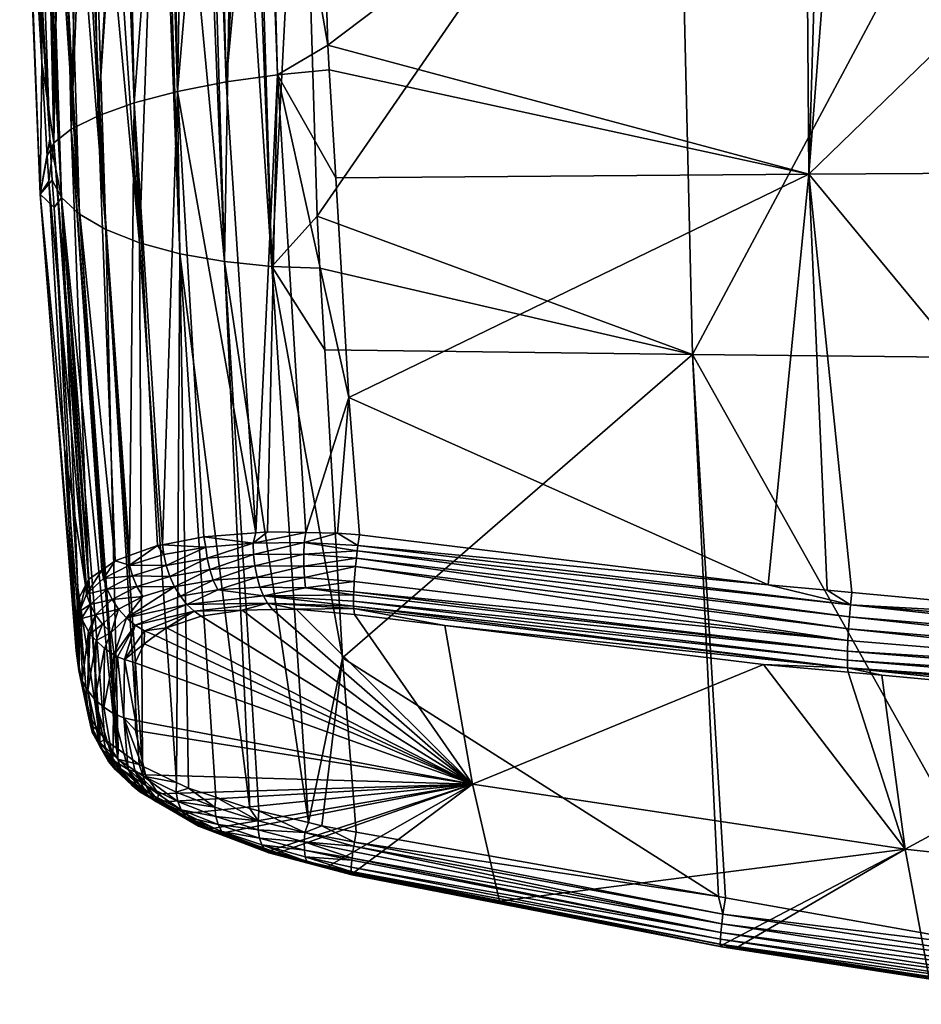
# Model space of a CAD drawing. Extents: x -0.11 to 0.11, y -0.207 to 0.019.
# Tile 1 of 256: x -0.096 to -0.059, y -0.105 to -0.064. Entities that reach past the tile are written whole.
import ezdxf

# ---------------------------------------------------------------- set-up
doc = ezdxf.new("R2010")
doc.units = 0
doc.layers.add('mesh', color=7, linetype='CONTINUOUS')

msp = doc.modelspace()

# ---------------------------------------------------------------- meshes
at = {"layer": 'mesh'}
mesh = msp.add_polyface(dxfattribs=at)
corners = [(-0.053353, -0.050459, -0.030225), (-0.053467, -0.050622, -0.030197), (-0.052728, -0.050617, -0.030249), (-0.053276, -0.05008, -0.030144), (-0.068695, -0.050226, -0.028402), (-0.068702, -0.050362, -0.028471), (-0.052251, -0.078057, -0.020039), (-0.06802, -0.077905, -0.018245), (-0.082397, -0.090363, -0.010989), (-0.066953, -0.100164, -0.008986), (-0.054284, -0.10242, -0.009803), (-0.066667, -0.100215, -0.009004), (-0.063253, -0.070489, 0.026139), (-0.062493, -0.087582, 0.029935), (-0.064924, -0.087358, 0.029703), (-0.061683, -0.050357, 0.020811), (-0.042332, -0.050192, 0.021936), (-0.061476, -0.087676, 0.030032), (-0.048015, -0.088921, 0.031316), (-0.042173, -0.070368, 0.027553), (-0.082139, -0.079661, 0.026421), (-0.061658, -0.090765, 0.028781), (-0.06511, -0.090627, 0.028013), (-0.078191, -0.089027, 0.026371), (-0.061633, -0.090948, 0.02835), (-0.060244, -0.091076, 0.028484), (-0.061535, -0.088182, 0.03012), (-0.041151, -0.089881, 0.031889), (-0.041223, -0.09134, 0.031562), (-0.061663, -0.09008, 0.029507), (-0.061647, -0.089644, 0.029782), (-0.041233, -0.091776, 0.031291), (-0.041235, -0.092155, 0.030955), (-0.061666, -0.090457, 0.029167), (-0.061581, -0.088673, 0.030092), (-0.081788, -0.085958, 0.027668), (-0.061619, -0.089168, 0.02998), (-0.081864, -0.086609, 0.027566), (-0.068705, -0.050506, -0.028504), (-0.068672, -0.050788, -0.028253), (-0.053285, -0.050358, -0.030246), (-0.053282, -0.050215, -0.030214), (-0.062651, -0.050369, 0.020728), (-0.041836, -0.050095, 0.021986), (-0.062648, -0.050202, 0.020661), (-0.083428, -0.05063, 0.018949), (-0.0634, -0.050378, 0.020664), (-0.083424, -0.050491, 0.018889), (-0.081823, -0.08626, 0.027621), (-0.081758, -0.085751, 0.027655)]
mesh.append_faces([[corners[k] for k in face] for face in [(0, 1, 2, 2), (3, 4, 5, 5), (6, 1, 7, 7), (6, 2, 1, 1), (8, 9, 7, 7), (7, 10, 6, 6), (9, 11, 7, 7), (12, 13, 14, 14), (12, 15, 16, 16), (12, 17, 13, 13), (12, 18, 17, 17), (19, 18, 12, 12), (20, 12, 14, 14), (21, 22, 23, 23), (21, 24, 22, 22), (25, 24, 21, 21), (13, 26, 14, 14), (13, 17, 26, 26), (18, 26, 17, 17), (18, 27, 26, 26), (28, 29, 30, 30), (28, 31, 29, 29), (32, 21, 33, 33), (31, 33, 29, 29), (34, 35, 26, 26), (30, 36, 28, 28), (30, 37, 36, 36), (38, 1, 0, 0), (38, 39, 1, 1), (40, 38, 0, 0), (41, 38, 40, 40), (41, 5, 38, 38), (42, 43, 15, 15), (44, 43, 42, 42), (43, 16, 15, 15), (45, 42, 46, 46), (47, 44, 42, 42), (7, 1, 39, 39), (42, 12, 46, 46), (42, 15, 12, 12), (36, 48, 34, 34), (37, 48, 36, 36), (26, 49, 14, 14), (35, 49, 26, 26), (48, 35, 34, 34)]])
mesh = msp.add_polyface(dxfattribs=at)
corners = [(-0.022511, -0.050183, -0.032403), (-0.022511, -0.050322, -0.032401), (-0.022321, -0.05032, -0.032436), (-0.053285, -0.050358, -0.030246), (-0.037823, -0.050107, -0.031512), (-0.053282, -0.050215, -0.030214), (-0.022692, -0.050441, -0.032357), (-0.022332, -0.070849, -0.024963), (-0.02251, -0.050439, -0.032388), (-0.036424, -0.078173, -0.021377), (-0.03678, -0.050524, -0.031368), (-0.037807, -0.05053, -0.031296), (-0.022292, -0.0731, -0.024147), (-0.022202, -0.078226, -0.022135), (-0.021973, -0.09131, -0.016999), (-0.051348, -0.102734, -0.009923), (-0.052251, -0.078057, -0.020039), (-0.052728, -0.050617, -0.030249), (-0.02109, -0.070289, 0.028406), (-0.020795, -0.090359, 0.032842), (-0.030929, -0.090003, 0.032459), (-0.042173, -0.070368, 0.027553), (-0.037291, -0.050149, 0.02223), (-0.021243, -0.05008, 0.022701), (-0.063253, -0.070489, 0.026139), (-0.042332, -0.050192, 0.021936), (-0.04111, -0.089358, 0.031778), (-0.041598, -0.089327, 0.031745), (-0.048015, -0.088921, 0.031316), (-0.041151, -0.089881, 0.031889), (-0.020669, -0.090887, 0.032962), (-0.041205, -0.090865, 0.031755), (-0.061581, -0.088673, 0.030092), (-0.04118, -0.090371, 0.031864), (-0.061619, -0.089168, 0.02998), (-0.020684, -0.091377, 0.032939), (-0.061535, -0.088182, 0.03012), (-0.041223, -0.09134, 0.031562), (-0.022693, -0.050317, -0.032384), (-0.037819, -0.050341, -0.031463), (-0.022694, -0.050181, -0.032386), (-0.053353, -0.050459, -0.030225), (-0.041836, -0.050095, 0.021986)]
mesh.append_faces([[corners[k] for k in face] for face in [(0, 1, 2, 2), (3, 4, 5, 5), (6, 7, 8, 8), (9, 10, 11, 11), (9, 6, 10, 10), (7, 6, 9, 9), (9, 12, 7, 7), (9, 13, 12, 12), (14, 13, 9, 9), (9, 15, 14, 14), (9, 16, 15, 15), (11, 16, 9, 9), (11, 17, 16, 16), (18, 19, 20, 20), (21, 22, 23, 23), (24, 25, 21, 21), (21, 20, 26, 26), (21, 18, 20, 20), (23, 18, 21, 21), (21, 27, 28, 28), (26, 27, 21, 21), (27, 29, 28, 28), (30, 20, 19, 19), (29, 20, 30, 30), (29, 26, 20, 20), (27, 26, 29, 29), (31, 32, 33, 33), (34, 32, 31, 31), (35, 29, 30, 30), (33, 29, 35, 35), (33, 36, 29, 29), (32, 36, 33, 33), (37, 34, 31, 31), (38, 8, 1, 1), (6, 8, 38, 38), (0, 38, 1, 1), (39, 11, 10, 10), (10, 38, 39, 39), (6, 38, 10, 10), (3, 39, 4, 4), (38, 40, 39, 39), (39, 17, 11, 11), (39, 41, 17, 17), (3, 41, 39, 39), (21, 42, 22, 22), (21, 25, 42, 42)]])
mesh = msp.add_polyface(dxfattribs=at)
corners = [(-0.085299, -0.074281, -0.016965), (-0.08344, -0.072214, -0.018253), (-0.084076, -0.050957, -0.026284), (-0.086005, -0.050972, -0.025748), (-0.083318, -0.074348, -0.017399), (-0.087239, -0.074084, -0.016205), (-0.086844, -0.050979, -0.025515), (-0.087936, -0.050978, -0.024916), (-0.087167, -0.066703, 0.022134), (-0.08756, -0.050687, 0.017709), (-0.086202, -0.05067, 0.018352), (-0.085499, -0.05066, 0.018503), (-0.082997, -0.065191, 0.022966), (-0.08506, -0.066406, 0.022866), (-0.082937, -0.066208, 0.023208), (-0.082674, -0.070641, 0.024267), (-0.063253, -0.070489, 0.026139), (-0.0634, -0.050378, 0.020664), (-0.068705, -0.050506, -0.028504), (-0.084084, -0.050694, -0.026314), (-0.084082, -0.050832, -0.026312), (-0.068672, -0.050788, -0.028253), (-0.08819, -0.05092, -0.024889), (-0.086179, -0.050973, -0.0257), (-0.086206, -0.050851, -0.025784), (-0.086209, -0.050713, -0.025785), (-0.084077, -0.050481, -0.02625), (-0.0862, -0.05057, -0.025753), (-0.088199, -0.050789, -0.024901), (-0.088192, -0.050649, -0.024886), (-0.087762, -0.050604, 0.017668), (-0.085657, -0.050577, 0.018487), (-0.083428, -0.05063, 0.018949), (-0.06802, -0.077905, -0.018245), (-0.089168, -0.067092, 0.021018), (-0.085956, -0.085228, 0.026318)]
mesh.append_faces([[corners[k] for k in face] for face in [(0, 1, 2, 2), (2, 3, 0, 0), (0, 4, 1, 1), (5, 6, 7, 7), (5, 0, 6, 6), (8, 9, 10, 10), (11, 12, 13, 13), (13, 14, 15, 15), (12, 14, 13, 13), (16, 14, 12, 12), (17, 16, 12, 12), (15, 14, 16, 16), (18, 19, 20, 20), (20, 21, 18, 18), (2, 21, 20, 20), (22, 7, 6, 6), (20, 3, 2, 2), (20, 23, 3, 3), (20, 24, 23, 23), (19, 24, 20, 20), (19, 25, 24, 24), (26, 25, 19, 19), (26, 27, 25, 25), (23, 22, 6, 6), (24, 22, 23, 23), (24, 28, 22, 22), (25, 28, 24, 24), (25, 29, 28, 28), (27, 29, 25, 25), (10, 9, 30, 30), (11, 31, 32, 32), (31, 10, 30, 30), (1, 21, 2, 2), (1, 33, 21, 21), (0, 23, 6, 6), (0, 3, 23, 23), (7, 22, 5, 5), (8, 30, 9, 9), (34, 30, 8, 8), (31, 8, 10, 10), (31, 13, 8, 8), (11, 13, 31, 31), (32, 12, 11, 11), (35, 8, 13, 13), (35, 34, 8, 8), (17, 12, 32, 32)]])
mesh = msp.add_polyface(dxfattribs=at)
corners = [(-0.092258, -0.050809, -0.021318), (-0.092887, -0.0508, -0.02043), (-0.092227, -0.050939, -0.021296), (-0.08942, -0.050977, -0.024102), (-0.08979, -0.050973, -0.023772), (-0.089077, -0.073759, -0.015133), (-0.092116, -0.072761, -0.012184), (-0.093191, -0.050918, -0.019982), (-0.093415, -0.050908, -0.01949), (-0.09319, -0.072129, -0.010429), (-0.094311, -0.050869, -0.017517), (-0.094417, -0.050864, -0.017284), (-0.093927, -0.071447, -0.00859), (-0.094827, -0.050826, -0.015417), (-0.09506, -0.050803, -0.014356), (-0.095443, -0.050771, -0.010081), (-0.094414, -0.069051, -0.007424), (-0.094744, -0.065909, 0.010798), (-0.094805, -0.071308, 0.002989), (-0.095647, -0.050748, -0.001464), (-0.095098, -0.05078, 0.007174), (-0.094659, -0.050773, 0.009036), (-0.091266, -0.050733, 0.015171), (-0.090953, -0.067561, 0.019546), (-0.092431, -0.068089, 0.017781), (-0.089534, -0.050713, 0.01656), (-0.088885, -0.050705, 0.017081), (-0.089168, -0.067092, 0.021018), (-0.091575, -0.050954, -0.022185), (-0.091597, -0.050832, -0.022188), (-0.092827, -0.050926, -0.020478), (-0.093896, -0.050761, -0.018517), (-0.093863, -0.050889, -0.018503), (-0.08819, -0.05092, -0.024889), (-0.089954, -0.050971, -0.023627), (-0.090007, -0.05085, -0.023688), (-0.088199, -0.050789, -0.024901), (-0.087239, -0.074084, -0.016205), (-0.090727, -0.073313, -0.013775), (-0.094604, -0.050847, -0.016435), (-0.095594, -0.050754, -0.003727), (-0.095126, -0.05078, 0.006926), (-0.093912, -0.050763, 0.011164), (-0.094244, -0.06921, 0.013756), (-0.094393, -0.050768, 0.010161), (-0.094635, -0.050772, 0.009136), (-0.092786, -0.050657, 0.013212), (-0.091398, -0.050735, 0.015002), (-0.093536, -0.068648, 0.015816), (-0.093124, -0.050754, 0.012805), (-0.089662, -0.050714, 0.016458), (-0.087762, -0.050604, 0.017668)]
mesh.append_faces([[corners[k] for k in face] for face in [(0, 1, 2, 2), (3, 4, 5, 5), (6, 7, 8, 8), (9, 10, 11, 11), (12, 13, 14, 14), (14, 15, 16, 16), (17, 18, 19, 19), (17, 20, 21, 21), (22, 23, 24, 24), (25, 26, 27, 27), (28, 0, 2, 2), (29, 0, 28, 28), (1, 30, 2, 2), (31, 32, 8, 8), (33, 4, 3, 3), (33, 34, 4, 4), (33, 35, 34, 34), (36, 35, 33, 33), (35, 28, 34, 34), (35, 29, 28, 28), (37, 33, 3, 3), (5, 4, 34, 34), (38, 2, 30, 30), (38, 28, 2, 2), (34, 28, 38, 38), (32, 6, 8, 8), (6, 30, 7, 7), (9, 32, 10, 10), (12, 39, 13, 13), (11, 39, 9, 9), (6, 38, 30, 30), (18, 40, 19, 19), (16, 15, 40, 40), (17, 19, 41, 41), (42, 43, 44, 44), (43, 45, 44, 44), (43, 21, 45, 45), (41, 20, 17, 17), (24, 46, 47, 47), (48, 49, 46, 46), (42, 49, 48, 48), (22, 24, 47, 47), (50, 23, 22, 22), (50, 27, 23, 23), (25, 27, 50, 50), (27, 26, 51, 51)]])
mesh = msp.add_polyface(dxfattribs=at)
corners = [(-0.087239, -0.074084, -0.016205), (-0.08942, -0.050977, -0.024102), (-0.089077, -0.073759, -0.015133), (-0.09506, -0.050803, -0.014356), (-0.094414, -0.069051, -0.007424), (-0.093927, -0.071447, -0.00859), (-0.094238, -0.07186, -0.006274), (-0.093258, -0.087483, 0.000126), (-0.094308, -0.070739, -0.006733), (-0.092382, -0.093374, 0.000516), (-0.092356, -0.093413, 0.000409), (-0.092151, -0.093717, -0.000435), (-0.091672, -0.094068, -0.001325), (-0.09319, -0.072129, -0.010429), (-0.091606, -0.094117, -0.001448), (-0.092116, -0.072761, -0.012184), (-0.090602, -0.094816, -0.0032), (-0.090727, -0.073313, -0.013775), (-0.090745, -0.094748, -0.003047), (-0.094516, -0.069755, 0.011669), (-0.094805, -0.071308, 0.002989), (-0.094744, -0.065909, 0.010798), (-0.094455, -0.070776, 0.011901), (-0.093805, -0.081744, 0.014385), (-0.093332, -0.090073, 0.010122), (-0.094659, -0.050773, 0.009036), (-0.094244, -0.06921, 0.013756), (-0.091724, -0.086372, 0.021061), (-0.093536, -0.068648, 0.015816), (-0.092431, -0.068089, 0.017781), (-0.092207, -0.086712, 0.01992), (-0.092925, -0.087347, 0.017844), (-0.092948, -0.087391, 0.017709), (-0.092823, -0.087144, 0.018467), (-0.092271, -0.086756, 0.019769), (-0.089954, -0.050971, -0.023627), (-0.093863, -0.050889, -0.018503), (-0.094604, -0.050847, -0.016435), (-0.089205, -0.095479, -0.004694), (-0.095594, -0.050754, -0.003727), (-0.093262, -0.09044, 0.009042), (-0.090953, -0.067561, 0.019546), (-0.089784, -0.085713, 0.023605), (-0.089987, -0.085751, 0.023426), (-0.093912, -0.050763, 0.011164), (-0.092786, -0.050657, 0.013212), (-0.089168, -0.067092, 0.021018), (-0.088091, -0.085392, 0.025104), (-0.091137, -0.086162, 0.02186)]
mesh.append_faces([[corners[k] for k in face] for face in [(0, 1, 2, 2), (3, 4, 5, 5), (5, 6, 7, 7), (5, 8, 6, 6), (4, 8, 5, 5), (9, 5, 7, 7), (10, 11, 5, 5), (12, 13, 5, 5), (14, 15, 13, 13), (15, 16, 17, 17), (18, 16, 15, 15), (19, 20, 21, 21), (19, 22, 20, 20), (23, 20, 22, 22), (23, 24, 20, 20), (20, 8, 4, 4), (20, 6, 8, 8), (21, 25, 26, 26), (27, 28, 29, 29), (30, 28, 27, 27), (26, 31, 32, 32), (26, 33, 31, 31), (28, 33, 26, 26), (28, 34, 33, 33), (30, 34, 28, 28), (26, 19, 21, 21), (26, 22, 19, 19), (32, 22, 26, 26), (32, 23, 22, 22), (2, 35, 17, 17), (36, 13, 15, 15), (13, 37, 5, 5), (17, 38, 2, 2), (16, 38, 17, 17), (4, 39, 20, 20), (40, 6, 20, 20), (40, 7, 6, 6), (41, 42, 43, 43), (44, 28, 26, 26), (28, 45, 29, 29), (46, 42, 41, 41), (47, 42, 46, 46), (48, 41, 43, 43), (48, 29, 41, 41), (27, 29, 48, 48)]])
mesh = msp.add_polyface(dxfattribs=at)
corners = [(-0.083318, -0.074348, -0.017399), (-0.06802, -0.077905, -0.018245), (-0.08344, -0.072214, -0.018253), (-0.083124, -0.077709, -0.016054), (-0.082397, -0.090363, -0.010989), (-0.086193, -0.096555, -0.006821), (-0.087239, -0.074084, -0.016205), (-0.089077, -0.073759, -0.015133), (-0.085299, -0.074281, -0.016965), (-0.08506, -0.066406, 0.022866), (-0.082674, -0.070641, 0.024267), (-0.082139, -0.079661, 0.026421), (-0.081692, -0.085303, 0.027625), (-0.082594, -0.085239, 0.02748), (-0.064924, -0.087358, 0.029703), (-0.063253, -0.070489, 0.026139), (-0.088008, -0.085808, 0.025185), (-0.088091, -0.085392, 0.025104), (-0.086063, -0.085643, 0.026357), (-0.08599, -0.086587, 0.026225), (-0.083988, -0.086106, 0.027152), (-0.083987, -0.08659, 0.02704), (-0.086044, -0.086114, 0.026326), (-0.087846, -0.086729, 0.025089), (-0.087949, -0.08627, 0.025167), (-0.089487, -0.087015, 0.023663), (-0.083965, -0.085624, 0.027187), (-0.081788, -0.085958, 0.027668), (-0.089633, -0.086567, 0.023709), (-0.08396, -0.087057, 0.026849), (-0.081864, -0.086609, 0.027566), (-0.085902, -0.08704, 0.026054), (-0.087701, -0.087169, 0.024949), (-0.083785, -0.09713, -0.007629), (-0.083902, -0.085217, 0.027077), (-0.08547, -0.08519, 0.026594), (-0.085956, -0.085228, 0.026318), (-0.089168, -0.067092, 0.021018), (-0.081758, -0.085751, 0.027655), (-0.081823, -0.08626, 0.027621)]
mesh.append_faces([[corners[k] for k in face] for face in [(0, 1, 2, 2), (0, 3, 1, 1), (4, 1, 3, 3), (5, 6, 7, 7), (8, 3, 0, 0), (4, 3, 8, 8), (9, 10, 11, 11), (12, 13, 11, 11), (11, 14, 12, 12), (10, 15, 11, 11), (16, 17, 18, 18), (19, 20, 21, 21), (19, 22, 20, 20), (23, 22, 19, 19), (23, 24, 22, 22), (25, 24, 23, 23), (20, 26, 27, 27), (22, 26, 20, 20), (22, 18, 26, 26), (24, 18, 22, 22), (24, 16, 18, 18), (28, 16, 24, 24), (29, 21, 30, 30), (31, 21, 29, 29), (31, 19, 21, 21), (32, 19, 31, 31), (32, 23, 19, 19), (33, 8, 6, 6), (33, 4, 8, 8), (9, 34, 35, 35), (11, 34, 9, 9), (11, 13, 34, 34), (36, 9, 35, 35), (17, 37, 36, 36), (18, 17, 36, 36), (26, 34, 13, 13), (18, 34, 26, 26), (18, 35, 34, 34), (36, 35, 18, 18), (38, 13, 12, 12), (38, 26, 13, 13), (38, 27, 26, 26), (21, 39, 30, 30), (21, 20, 39, 39), (20, 27, 39, 39), (38, 12, 14, 14)]])
mesh = msp.add_polyface(dxfattribs=at)
corners = [(-0.092356, -0.093413, 0.000409), (-0.093927, -0.071447, -0.00859), (-0.092382, -0.093374, 0.000516), (-0.091672, -0.094068, -0.001325), (-0.092151, -0.093717, -0.000435), (-0.093283, -0.088051, 0.015677), (-0.093332, -0.090073, 0.010122), (-0.093805, -0.081744, 0.014385), (-0.092948, -0.087391, 0.017709), (-0.092903, -0.087742, 0.017972), (-0.092925, -0.087347, 0.017844), (-0.092823, -0.087144, 0.018467), (-0.092271, -0.086756, 0.019769), (-0.092207, -0.086712, 0.01992), (-0.092204, -0.087102, 0.020039), (-0.087701, -0.087169, 0.024949), (-0.089052, -0.087828, 0.023415), (-0.089291, -0.08744, 0.023564), (-0.091857, -0.087962, 0.020152), (-0.092532, -0.088587, 0.018176), (-0.092753, -0.088171, 0.018084), (-0.090598, -0.087843, 0.021949), (-0.091588, -0.08836, 0.020158), (-0.091267, -0.088716, 0.020126), (-0.092063, -0.087536, 0.020111), (-0.090835, -0.087431, 0.021999), (-0.08878, -0.088163, 0.023222), (-0.087518, -0.087572, 0.024752), (-0.089487, -0.087015, 0.023663), (-0.089633, -0.086567, 0.023709), (-0.087949, -0.08627, 0.025167), (-0.091016, -0.086996, 0.022005), (-0.091138, -0.086553, 0.021969), (-0.091724, -0.086372, 0.021061), (-0.089727, -0.086116, 0.023704), (-0.088008, -0.085808, 0.025185), (-0.089987, -0.085751, 0.023426), (-0.087846, -0.086729, 0.025089), (-0.094805, -0.071308, 0.002989), (-0.093262, -0.09044, 0.009042), (-0.093187, -0.08845, 0.015824), (-0.091137, -0.086162, 0.02186), (-0.089784, -0.085713, 0.023605), (-0.088091, -0.085392, 0.025104)]
mesh.append_faces([[corners[k] for k in face] for face in [(0, 1, 2, 2), (3, 1, 4, 4), (5, 6, 7, 7), (5, 7, 8, 8), (9, 10, 11, 11), (9, 8, 10, 10), (12, 13, 14, 14), (15, 16, 17, 17), (18, 19, 20, 20), (21, 22, 18, 18), (21, 23, 22, 22), (24, 20, 9, 9), (24, 18, 20, 20), (25, 18, 24, 24), (25, 21, 18, 18), (17, 21, 25, 25), (17, 23, 21, 21), (16, 23, 17, 17), (16, 26, 23, 23), (27, 26, 16, 16), (28, 29, 30, 30), (31, 29, 28, 28), (31, 32, 29, 29), (14, 32, 31, 31), (14, 33, 32, 32), (13, 33, 14, 14), (29, 34, 35, 35), (32, 34, 29, 29), (32, 36, 34, 34), (17, 28, 37, 37), (25, 28, 17, 17), (25, 31, 28, 28), (24, 31, 25, 25), (24, 14, 31, 31), (9, 14, 24, 24), (9, 12, 14, 14), (11, 12, 9, 9), (38, 6, 39, 39), (40, 5, 8, 8), (32, 33, 41, 41), (35, 42, 43, 43), (34, 42, 35, 35), (36, 42, 34, 34), (41, 36, 32, 32), (9, 40, 8, 8), (20, 40, 9, 9)]])
mesh = msp.add_polyface(dxfattribs=at)
corners = [(-0.091606, -0.094117, -0.001448), (-0.09319, -0.072129, -0.010429), (-0.091672, -0.094068, -0.001325), (-0.090745, -0.094748, -0.003047), (-0.092116, -0.072761, -0.012184), (-0.093115, -0.088748, 0.015933), (-0.093077, -0.091298, 0.009348), (-0.093226, -0.090876, 0.009195), (-0.08878, -0.088163, 0.023222), (-0.090907, -0.089017, 0.020061), (-0.091267, -0.088716, 0.020126), (-0.089616, -0.089121, 0.020866), (-0.088487, -0.088437, 0.022994), (-0.088201, -0.088646, 0.022733), (-0.090522, -0.089254, 0.019965), (-0.090069, -0.089444, 0.019825), (-0.090536, -0.089778, 0.018751), (-0.091857, -0.087962, 0.020152), (-0.091588, -0.08836, 0.020158), (-0.092532, -0.088587, 0.018176), (-0.092753, -0.088171, 0.018084), (-0.092243, -0.088973, 0.018242), (-0.092767, -0.089385, 0.016159), (-0.091897, -0.089313, 0.018278), (-0.089077, -0.073759, -0.015133), (-0.089205, -0.095479, -0.004694), (-0.088719, -0.095709, -0.005214), (-0.092831, -0.092706, 0.002373), (-0.093258, -0.087483, 0.000126), (-0.093262, -0.09044, 0.009042), (-0.091627, -0.090325, 0.016467), (-0.091798, -0.09264, 0.009864), (-0.091765, -0.090237, 0.016439), (-0.091338, -0.090422, 0.016492), (-0.09137, -0.092825, 0.009944), (-0.093332, -0.090073, 0.010122), (-0.093283, -0.088051, 0.015677), (-0.093187, -0.08845, 0.015824), (-0.092823, -0.089283, 0.016122), (-0.092852, -0.091702, 0.009498), (-0.092199, -0.092387, 0.009761), (-0.092172, -0.089978, 0.016358), (-0.092556, -0.09207, 0.009638), (-0.092514, -0.089654, 0.01625), (-0.09089, -0.092928, 0.009995), (-0.090909, -0.090566, 0.016529)]
mesh.append_faces([[corners[k] for k in face] for face in [(0, 1, 2, 2), (3, 4, 0, 0), (5, 6, 7, 7), (8, 9, 10, 10), (11, 12, 13, 13), (11, 14, 12, 12), (15, 14, 11, 11), (16, 14, 15, 15), (12, 9, 8, 8), (14, 9, 12, 12), (17, 18, 19, 19), (19, 5, 20, 20), (19, 21, 22, 22), (18, 21, 19, 19), (18, 23, 21, 21), (10, 23, 18, 18), (24, 25, 26, 26), (27, 28, 29, 29), (30, 31, 32, 32), (33, 34, 30, 30), (35, 36, 37, 37), (7, 29, 35, 35), (37, 7, 35, 35), (5, 7, 37, 37), (38, 6, 5, 5), (38, 39, 6, 6), (22, 39, 38, 38), (40, 41, 32, 32), (42, 43, 41, 41), (22, 43, 39, 39), (44, 33, 45, 45), (21, 43, 22, 22), (32, 41, 23, 23), (16, 33, 14, 14), (45, 33, 16, 16), (23, 43, 21, 21), (41, 43, 23, 23), (9, 33, 30, 30), (14, 33, 9, 9), (20, 5, 37, 37), (19, 38, 5, 5), (19, 22, 38, 38), (10, 32, 23, 23), (9, 32, 10, 10), (30, 32, 9, 9)]])
mesh = msp.add_polyface(dxfattribs=at)
corners = [(-0.084296, -0.088361, 0.025288), (-0.085264, -0.088378, 0.024788), (-0.085472, -0.088117, 0.025202), (-0.086513, -0.0884, 0.024143), (-0.088487, -0.088437, 0.022994), (-0.088201, -0.088646, 0.022733), (-0.083909, -0.087484, 0.026586), (-0.081941, -0.087774, 0.026953), (-0.085637, -0.087819, 0.025531), (-0.081935, -0.087647, 0.027038), (-0.087701, -0.087169, 0.024949), (-0.087518, -0.087572, 0.024752), (-0.089052, -0.087828, 0.023415), (-0.085902, -0.08704, 0.026054), (-0.085783, -0.087456, 0.025819), (-0.08396, -0.087057, 0.026849), (-0.081938, -0.088231, 0.026472), (-0.08878, -0.088163, 0.023222), (-0.089291, -0.08744, 0.023564), (-0.087846, -0.086729, 0.025089), (-0.061663, -0.09008, 0.029507), (-0.061647, -0.089644, 0.029782), (-0.061666, -0.090457, 0.029167), (-0.061658, -0.090765, 0.028781), (-0.077057, -0.095548, 0.010673), (-0.081906, -0.088573, 0.025904), (-0.089616, -0.089121, 0.020866), (-0.090536, -0.089778, 0.018751), (-0.090069, -0.089444, 0.019825), (-0.089077, -0.073759, -0.015133), (-0.088719, -0.095709, -0.005214), (-0.087588, -0.096088, -0.005934), (-0.086193, -0.096555, -0.006821), (-0.085825, -0.096643, -0.006945), (-0.087239, -0.074084, -0.016205), (-0.081928, -0.088339, 0.026292), (-0.081939, -0.088034, 0.026679), (-0.081916, -0.087224, 0.027324), (-0.081864, -0.086609, 0.027566), (-0.078191, -0.089027, 0.026371)]
mesh.append_faces([[corners[k] for k in face] for face in [(0, 1, 2, 2), (3, 2, 1, 1), (3, 4, 2, 2), (5, 4, 3, 3), (6, 7, 8, 8), (6, 9, 7, 7), (10, 11, 12, 12), (13, 11, 10, 10), (13, 14, 11, 11), (15, 14, 13, 13), (2, 8, 16, 16), (2, 17, 8, 8), (4, 17, 2, 2), (11, 8, 17, 17), (14, 8, 11, 11), (14, 6, 8, 8), (15, 6, 14, 14), (18, 19, 10, 10), (20, 7, 9, 9), (21, 20, 9, 9), (22, 23, 16, 16), (24, 0, 25, 25), (24, 1, 0, 0), (24, 5, 3, 3), (24, 26, 5, 5), (24, 27, 28, 28), (29, 30, 31, 31), (32, 29, 31, 31), (33, 34, 32, 32), (35, 25, 0, 0), (8, 36, 16, 16), (2, 35, 0, 0), (16, 35, 2, 2), (8, 7, 36, 36), (37, 9, 6, 6), (15, 37, 6, 6), (15, 38, 37, 37), (21, 9, 37, 37), (35, 39, 25, 25), (35, 23, 39, 39), (35, 16, 23, 23), (22, 16, 36, 36), (20, 36, 7, 7), (20, 22, 36, 36), (37, 38, 21, 21)]])
mesh = msp.add_polyface(dxfattribs=at)
corners = [(-0.085245, -0.098405, -0.004252), (-0.085041, -0.098364, -0.003791), (-0.083024, -0.09894, -0.004432), (-0.088016, -0.097351, -0.002452), (-0.087669, -0.097358, -0.002077), (-0.087299, -0.097545, -0.002471), (-0.085347, -0.098277, -0.003694), (-0.087353, -0.097491, -0.004724), (-0.08558, -0.098243, -0.005172), (-0.085707, -0.098041, -0.005625), (-0.087168, -0.097703, -0.004308), (-0.088822, -0.096891, -0.00356), (-0.085423, -0.098364, -0.004707), (-0.088313, -0.097271, -0.002815), (-0.088586, -0.097117, -0.003189), (-0.082005, -0.09927, -0.005259), (-0.082021, -0.099234, -0.00557), (-0.08386, -0.098729, -0.005771), (-0.087592, -0.096875, -0.005466), (-0.085863, -0.097054, -0.006736), (-0.087641, -0.0965, -0.005765), (-0.08585, -0.097431, -0.006423), (-0.083938, -0.097536, -0.007414), (-0.083962, -0.097921, -0.007092), (-0.085798, -0.097766, -0.006048), (-0.087496, -0.097211, -0.005115), (-0.083958, -0.09826, -0.006701), (-0.083924, -0.098534, -0.006254), (-0.077057, -0.095548, 0.010673), (-0.090477, -0.095169, 0.003433), (-0.090887, -0.093342, 0.008849), (-0.089532, -0.096255, 0.00044), (-0.089947, -0.095946, 0.001211), (-0.088859, -0.096758, -0.000812), (-0.090909, -0.090566, 0.016529), (-0.090536, -0.089778, 0.018751), (-0.087239, -0.074084, -0.016205), (-0.085825, -0.096643, -0.006945), (-0.083785, -0.09713, -0.007629), (-0.087588, -0.096088, -0.005934), (-0.086193, -0.096555, -0.006821), (-0.083242, -0.097259, -0.007811), (-0.09089, -0.092928, 0.009995)]
mesh.append_faces([[corners[k] for k in face] for face in [(0, 1, 2, 2), (3, 4, 5, 5), (6, 3, 5, 5), (7, 8, 9, 9), (7, 10, 8, 8), (11, 10, 7, 7), (0, 6, 1, 1), (0, 3, 6, 6), (12, 3, 0, 0), (12, 13, 3, 3), (14, 13, 12, 12), (15, 12, 0, 0), (16, 17, 12, 12), (18, 19, 20, 20), (21, 19, 18, 18), (21, 22, 19, 19), (23, 22, 21, 21), (7, 24, 25, 25), (9, 24, 7, 7), (9, 26, 24, 24), (25, 21, 18, 18), (24, 21, 25, 25), (24, 23, 21, 21), (26, 23, 24, 24), (12, 10, 14, 14), (12, 8, 10, 10), (17, 8, 12, 12), (17, 9, 8, 8), (27, 9, 17, 17), (27, 26, 9, 9), (28, 29, 30, 30), (28, 31, 32, 32), (28, 33, 31, 31), (28, 5, 4, 4), (28, 6, 5, 5), (28, 34, 35, 35), (36, 37, 38, 38), (19, 39, 20, 20), (19, 40, 39, 39), (19, 37, 40, 40), (22, 37, 19, 19), (22, 38, 37, 37), (41, 38, 22, 22), (28, 30, 42, 42), (42, 34, 28, 28)]])
mesh = msp.add_polyface(dxfattribs=at)
corners = [(-0.052251, -0.078057, -0.020039), (-0.051492, -0.102718, -0.009917), (-0.051348, -0.102734, -0.009923), (-0.054284, -0.10242, -0.009803), (-0.06802, -0.077905, -0.018245), (-0.066667, -0.100215, -0.009004), (-0.051548, -0.103234, -0.009712), (-0.066775, -0.100888, -0.008842), (-0.066953, -0.100164, -0.008986), (-0.066838, -0.102232, -0.00612), (-0.066207, -0.102263, -0.005673), (-0.058326, -0.103466, -0.006119), (-0.066793, -0.102149, -0.005632), (-0.075943, -0.100362, -0.004993), (-0.066868, -0.102221, -0.006636), (-0.082005, -0.09927, -0.005259), (-0.081904, -0.09793, -0.007771), (-0.081933, -0.098099, -0.007667), (-0.066824, -0.101289, -0.008522), (-0.082003, -0.09859, -0.007183), (-0.06686, -0.101641, -0.008124), (-0.066883, -0.102119, -0.007158), (-0.08204, -0.099191, -0.005946), (-0.082039, -0.09896, -0.006599), (-0.066881, -0.101923, -0.007663), (-0.051594, -0.104593, -0.006995), (-0.051558, -0.104499, -0.006503), (-0.051618, -0.104581, -0.007511), (-0.05163, -0.104477, -0.008033), (-0.051628, -0.104279, -0.008538), (-0.051613, -0.103995, -0.008998), (-0.051585, -0.103639, -0.009394), (-0.048177, -0.092189, 0.029652), (-0.060244, -0.091076, 0.028484), (-0.061658, -0.090765, 0.028781), (-0.04123, -0.092464, 0.030573), (-0.041235, -0.092155, 0.030955), (-0.041233, -0.091776, 0.031291), (-0.061666, -0.090457, 0.029167), (-0.05929, -0.098215, 0.011436), (-0.041378, -0.100188, 0.012001), (-0.061633, -0.090948, 0.02835), (-0.06511, -0.090627, 0.028013), (-0.077057, -0.095548, 0.010673)]
mesh.append_faces([[corners[k] for k in face] for face in [(0, 1, 2, 2), (0, 3, 1, 1), (4, 5, 3, 3), (6, 1, 3, 3), (7, 5, 8, 8), (9, 10, 11, 11), (9, 12, 10, 10), (13, 12, 9, 9), (14, 15, 9, 9), (2, 1, 6, 6), (16, 7, 8, 8), (17, 18, 7, 7), (18, 19, 20, 20), (21, 22, 14, 14), (20, 23, 24, 24), (25, 11, 26, 26), (25, 9, 11, 11), (27, 9, 25, 25), (27, 14, 9, 9), (28, 14, 27, 27), (28, 21, 14, 14), (29, 21, 28, 28), (29, 24, 21, 21), (30, 24, 29, 29), (30, 20, 24, 24), (31, 20, 30, 30), (31, 18, 20, 20), (6, 18, 31, 31), (6, 7, 18, 18), (3, 7, 6, 6), (3, 5, 7, 7), (32, 33, 34, 34), (35, 32, 34, 34), (36, 35, 34, 34), (37, 36, 38, 38), (39, 12, 13, 13), (39, 10, 12, 12), (39, 11, 10, 10), (40, 11, 39, 39), (40, 26, 11, 11), (39, 41, 33, 33), (39, 42, 41, 41), (43, 42, 39, 39), (32, 39, 33, 33), (32, 40, 39, 39)]])
mesh = msp.add_polyface(dxfattribs=at)
corners = [(-0.092382, -0.093374, 0.000516), (-0.093258, -0.087483, 0.000126), (-0.092831, -0.092706, 0.002373), (-0.090572, -0.095217, -0.003004), (-0.090602, -0.094816, -0.0032), (-0.090745, -0.094748, -0.003047), (-0.091622, -0.094526, -0.001298), (-0.091606, -0.094117, -0.001448), (-0.091672, -0.094068, -0.001325), (-0.092215, -0.094232, 0.000748), (-0.092669, -0.093408, 0.002621), (-0.092594, -0.093546, 0.002674), (-0.092734, -0.093125, 0.002521), (-0.092358, -0.093825, 0.000559), (-0.092356, -0.093413, 0.000409), (-0.092151, -0.093717, -0.000435), (-0.092001, -0.094615, 0.000948), (-0.092325, -0.094043, 0.002866), (-0.091296, -0.095285, -0.000833), (-0.091493, -0.094919, -0.001077), (-0.091719, -0.094957, 0.001154), (-0.092074, -0.094306, 0.002979), (-0.091627, -0.090325, 0.016467), (-0.09137, -0.092825, 0.009944), (-0.091798, -0.09264, 0.009864), (-0.091193, -0.094952, 0.003285), (-0.090904, -0.09504, 0.003345), (-0.090477, -0.095169, 0.003433), (-0.090887, -0.093342, 0.008849), (-0.093226, -0.090876, 0.009195), (-0.093077, -0.091298, 0.009348), (-0.092852, -0.091702, 0.009498), (-0.092556, -0.09207, 0.009638), (-0.091822, -0.094569, 0.003092), (-0.091765, -0.090237, 0.016439), (-0.092199, -0.092387, 0.009761), (-0.093262, -0.09044, 0.009042), (-0.092172, -0.089978, 0.016358), (-0.092514, -0.089654, 0.01625), (-0.09089, -0.092928, 0.009995), (-0.091338, -0.090422, 0.016492)]
mesh.append_faces([[corners[k] for k in face] for face in [(0, 1, 2, 2), (3, 4, 5, 5), (6, 7, 8, 8), (9, 10, 11, 11), (9, 12, 10, 10), (13, 14, 0, 0), (15, 6, 8, 8), (16, 11, 17, 17), (16, 9, 11, 11), (18, 9, 16, 16), (13, 15, 14, 14), (13, 6, 15, 15), (19, 6, 13, 13), (20, 17, 21, 21), (20, 16, 17, 17), (6, 5, 7, 7), (6, 3, 5, 5), (12, 0, 2, 2), (12, 13, 0, 0), (9, 13, 12, 12), (9, 19, 13, 13), (18, 19, 9, 9), (22, 23, 24, 24), (23, 25, 24, 24), (23, 26, 25, 25), (23, 27, 26, 26), (28, 27, 23, 23), (29, 12, 2, 2), (29, 10, 12, 12), (30, 10, 29, 29), (30, 11, 10, 10), (31, 11, 30, 30), (31, 17, 11, 11), (32, 17, 31, 31), (32, 21, 17, 17), (33, 20, 21, 21), (34, 24, 35, 35), (35, 33, 32, 32), (24, 33, 35, 35), (24, 25, 33, 33), (2, 36, 29, 29), (32, 37, 35, 35), (31, 38, 32, 32), (39, 23, 40, 40), (39, 28, 23, 23), (33, 21, 32, 32)]])
mesh = msp.add_polyface(dxfattribs=at)
corners = [(-0.081833, -0.097515, -0.008025), (-0.066953, -0.100164, -0.008986), (-0.082397, -0.090363, -0.010989), (-0.083242, -0.097259, -0.007811), (-0.081986, -0.099247, -0.005061), (-0.081937, -0.099192, -0.004574), (-0.075943, -0.100362, -0.004993), (-0.066838, -0.102232, -0.00612), (-0.082005, -0.09927, -0.005259), (-0.081904, -0.09793, -0.007771), (-0.081933, -0.098099, -0.007667), (-0.066775, -0.100888, -0.008842), (-0.066824, -0.101289, -0.008522), (-0.081965, -0.098322, -0.007448), (-0.082003, -0.09859, -0.007183), (-0.066868, -0.102221, -0.006636), (-0.082021, -0.099234, -0.00557), (-0.08204, -0.099191, -0.005946), (-0.066883, -0.102119, -0.007158), (-0.08204, -0.09914, -0.00609), (-0.066881, -0.101923, -0.007663), (-0.082039, -0.09896, -0.006599), (-0.06686, -0.101641, -0.008124), (-0.082011, -0.098671, -0.007055), (-0.083924, -0.098534, -0.006254), (-0.08386, -0.098729, -0.005771), (-0.083024, -0.09894, -0.004432), (-0.085245, -0.098405, -0.004252), (-0.085423, -0.098364, -0.004707), (-0.083962, -0.097921, -0.007092), (-0.083938, -0.097536, -0.007414), (-0.083958, -0.09826, -0.006701), (-0.05929, -0.098215, 0.011436), (-0.077057, -0.095548, 0.010673), (-0.089947, -0.095946, 0.001211), (-0.090477, -0.095169, 0.003433), (-0.087669, -0.097358, -0.002077), (-0.088859, -0.096758, -0.000812), (-0.085041, -0.098364, -0.003791), (-0.085347, -0.098277, -0.003694), (-0.086513, -0.0884, 0.024143), (-0.085264, -0.088378, 0.024788), (-0.090069, -0.089444, 0.019825), (-0.089616, -0.089121, 0.020866), (-0.078191, -0.089027, 0.026371), (-0.06511, -0.090627, 0.028013), (-0.081906, -0.088573, 0.025904), (-0.083785, -0.09713, -0.007629)]
mesh.append_faces([[corners[k] for k in face] for face in [(0, 1, 2, 2), (3, 0, 2, 2), (4, 5, 6, 6), (7, 4, 6, 6), (7, 8, 4, 4), (9, 1, 0, 0), (10, 11, 9, 9), (12, 13, 14, 14), (10, 13, 12, 12), (15, 16, 8, 8), (15, 17, 16, 16), (18, 19, 17, 17), (20, 19, 18, 18), (20, 21, 19, 19), (22, 23, 21, 21), (14, 23, 22, 22), (24, 21, 23, 23), (24, 19, 21, 21), (25, 19, 24, 24), (4, 26, 5, 5), (4, 27, 26, 26), (8, 27, 4, 4), (16, 28, 8, 8), (17, 25, 16, 16), (17, 19, 25, 25), (14, 13, 29, 29), (9, 30, 10, 10), (9, 3, 30, 30), (0, 3, 9, 9), (29, 10, 30, 30), (13, 10, 29, 29), (31, 14, 29, 29), (23, 31, 24, 24), (23, 14, 31, 31), (32, 6, 33, 33), (34, 35, 33, 33), (36, 37, 33, 33), (38, 39, 33, 33), (33, 26, 38, 38), (33, 5, 26, 26), (6, 5, 33, 33), (40, 41, 33, 33), (42, 43, 33, 33), (33, 44, 45, 45), (46, 44, 33, 33), (3, 2, 47, 47)]])
mesh = msp.add_polyface(dxfattribs=at)
corners = [(-0.089983, -0.096196, 0.000188), (-0.089532, -0.096255, 0.00044), (-0.088859, -0.096758, -0.000812), (-0.090904, -0.09504, 0.003345), (-0.090477, -0.095169, 0.003433), (-0.089947, -0.095946, 0.001211), (-0.090365, -0.096069, -0.000055), (-0.091193, -0.094952, 0.003285), (-0.091035, -0.095607, -0.000575), (-0.088586, -0.097117, -0.003189), (-0.090063, -0.096257, -0.002161), (-0.09072, -0.095871, -0.000312), (-0.088313, -0.097271, -0.002815), (-0.088016, -0.097351, -0.002452), (-0.087669, -0.097358, -0.002077), (-0.087641, -0.0965, -0.005765), (-0.088719, -0.095709, -0.005214), (-0.08923, -0.095882, -0.004511), (-0.089149, -0.096259, -0.004233), (-0.090572, -0.095217, -0.003004), (-0.087592, -0.096875, -0.005466), (-0.091493, -0.094919, -0.001077), (-0.090463, -0.0956, -0.002753), (-0.091622, -0.094526, -0.001298), (-0.090293, -0.095952, -0.002468), (-0.089012, -0.096601, -0.003913), (-0.088822, -0.096891, -0.00356), (-0.087496, -0.097211, -0.005115), (-0.087353, -0.097491, -0.004724), (-0.092001, -0.094615, 0.000948), (-0.091719, -0.094957, 0.001154), (-0.091296, -0.095285, -0.000833), (-0.087168, -0.097703, -0.004308), (-0.091822, -0.094569, 0.003092), (-0.089205, -0.095479, -0.004694), (-0.087588, -0.096088, -0.005934), (-0.090602, -0.094816, -0.0032)]
mesh.append_faces([[corners[k] for k in face] for face in [(0, 1, 2, 2), (3, 4, 5, 5), (3, 6, 7, 7), (3, 0, 6, 6), (5, 0, 3, 3), (5, 1, 0, 0), (8, 9, 10, 10), (8, 11, 9, 9), (0, 12, 6, 6), (0, 13, 12, 12), (2, 13, 0, 0), (2, 14, 13, 13), (9, 6, 12, 12), (11, 6, 9, 9), (11, 7, 6, 6), (15, 16, 17, 17), (18, 17, 19, 19), (18, 15, 17, 17), (20, 15, 18, 18), (21, 22, 23, 23), (24, 22, 21, 21), (24, 25, 22, 22), (26, 25, 24, 24), (26, 27, 25, 25), (28, 27, 26, 26), (8, 29, 30, 30), (8, 31, 29, 29), (10, 31, 8, 8), (22, 19, 23, 23), (22, 18, 19, 19), (25, 18, 22, 22), (25, 20, 18, 18), (27, 20, 25, 25), (31, 24, 21, 21), (10, 24, 31, 31), (10, 26, 24, 24), (9, 26, 10, 10), (9, 32, 26, 26), (33, 8, 30, 30), (33, 11, 8, 8), (33, 7, 11, 11), (17, 16, 34, 34), (15, 35, 16, 16), (19, 34, 36, 36), (19, 17, 34, 34)]])

doc.saveas('drawing.dxf')
